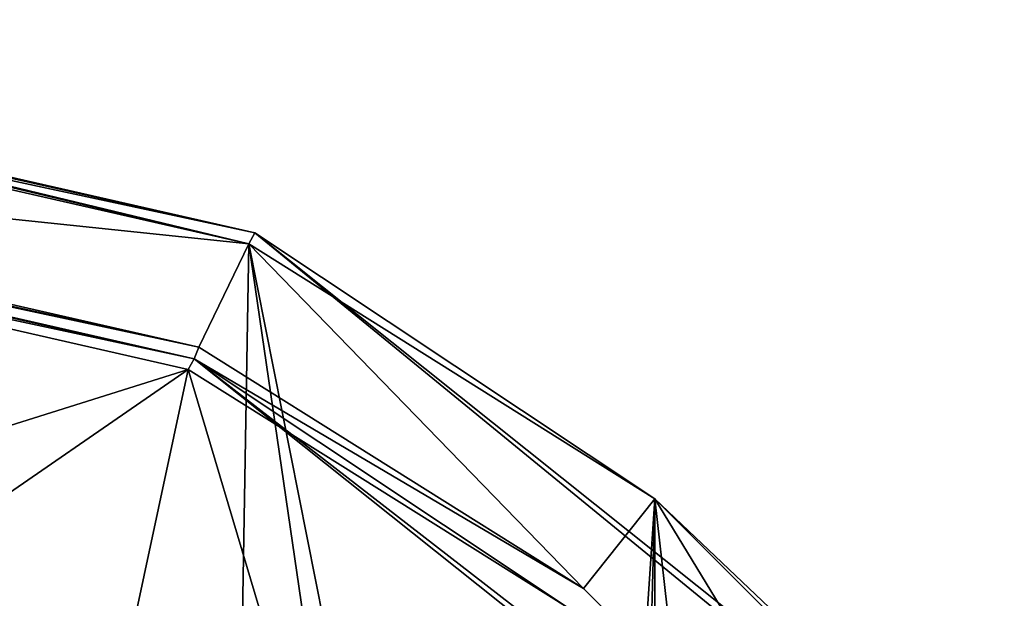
# Model space of a CAD drawing. Header units: millimetres. Extents: x -155 to 35, y -48 to 35.
# Tile 256 of 256: x 11 to 27, y 25 to 35. Entities that reach past the tile are written whole.
import ezdxf

# ---------------------------------------------------------------- set-up
doc = ezdxf.new("R2010")
doc.units = ezdxf.units.MM
doc.header["$LTSCALE"] = 65.185185
for name, color, linetype in [('1', 7, 'CONTINUOUS'), ('13', 7, 'CONTINUOUS'), ('15', 7, 'CONTINUOUS'), ('17', 7, 'CONTINUOUS'), ('2', 7, 'CONTINUOUS'), ('32', 7, 'CONTINUOUS'), ('34', 7, 'CONTINUOUS'), ('35', 7, 'CONTINUOUS'), ('37', 7, 'CONTINUOUS')]:
    doc.layers.add(name, color=color, linetype=linetype)

msp = doc.modelspace()

# ---------------------------------------------------------------- linework, layer by layer
at = {"layer": '1', "linetype": 'CONTINUOUS'}
for points in [[(14.98, 31.134), (0, 34.55), (14.703, 14.713), (14.98, 31.134)], [(14.703, 14.713), (0, 34.55), (10.392, 18.018), (14.703, 14.713)], [(18.011, 10.404), (14.98, 31.134), (14.703, 14.713), (18.011, 10.404)], [(21.534, 27.018), (14.98, 31.134), (20.091, 5.386), (21.534, 27.018)], [(20.091, 5.386), (14.98, 31.134), (18.011, 10.404), (20.091, 5.386)], [(20.8, 0), (21.534, 27.018), (20.091, 5.386), (20.8, 0)], [(21.534, -27.018), (21.534, 27.018), (20.8, 0), (21.534, -27.018)], [(27.008, 21.547), (21.534, 27.018), (27.008, -21.547), (27.008, 21.547)], [(27.008, -21.547), (21.534, 27.018), (21.534, -27.018), (27.008, -21.547)]]:
    msp.add_3dface(points, dxfattribs=at)
at = {"layer": '13', "linetype": 'CONTINUOUS'}
for points in [[(15.077, 31.309, -6.8), (0, 34.75, -6.8), (15.077, 31.309, -0.2), (15.077, 31.309, -6.8)], [(15.077, 31.309, -0.2), (0, 34.75, -6.8), (0, 34.75, -0.2), (15.077, 31.309, -0.2)], [(27.169, 21.666, -6.8), (15.077, 31.309, -6.8), (27.169, 21.666, -0.2), (27.169, 21.666, -6.8)], [(27.169, 21.666, -0.2), (15.077, 31.309, -6.8), (15.077, 31.309, -0.2), (27.169, 21.666, -0.2)]]:
    msp.add_3dface(points, dxfattribs=at)
at = {"layer": '15', "linetype": 'CONTINUOUS'}
for points in [[(0, 34.55, -7), (14.98, 31.134, -7), (0, 32.7, -7), (0, 34.55, -7)], [(0, 32.7, -7), (14.98, 31.134, -7), (14.178, 29.467, -7), (0, 32.7, -7)], [(14.178, 29.467, -7), (14.98, 31.134, -7), (20.381, 25.571, -7), (14.178, 29.467, -7)], [(14.98, 31.134, -7), (21.534, 27.018, -7), (20.381, 25.571, -7), (14.98, 31.134, -7)], [(20.381, 25.571, -7), (21.534, 27.018, -7), (25.562, 20.393, -7), (20.381, 25.571, -7)], [(21.534, 27.018, -7), (27.008, 21.547, -7), (25.562, 20.393, -7), (21.534, 27.018, -7)]]:
    msp.add_3dface(points, dxfattribs=at)
at = {"layer": '17', "linetype": 'CONTINUOUS'}
for points in [[(0, 32.5, -2.2), (0, 32.5, -6.8), (14.101, 29.281, -6.8), (0, 32.5, -2.2)], [(0, 32.5, -2.2), (14.101, 29.281, -6.8), (14.101, 29.281, -2.2), (0, 32.5, -2.2)], [(14.101, 29.281, -6.8), (25.41, 20.263, -6.8), (14.101, 29.281, -2.2), (14.101, 29.281, -6.8)], [(14.101, 29.281, -2.2), (25.41, 20.263, -6.8), (25.41, 20.263, -2.2), (14.101, 29.281, -2.2)]]:
    msp.add_3dface(points, dxfattribs=at)
at = {"layer": '2', "linetype": 'CONTINUOUS'}
for points in [[(0, 32.3, -2), (14.004, 29.106, -2), (0, 24.7, -2), (0, 32.3, -2)], [(0, 24.7, -2), (14.004, 29.106, -2), (6.395, 23.858, -2), (0, 24.7, -2)], [(6.395, 23.858, -2), (14.004, 29.106, -2), (12.354, 21.388, -2), (6.395, 23.858, -2)], [(12.354, 21.388, -2), (14.004, 29.106, -2), (17.471, 17.46, -2), (12.354, 21.388, -2)], [(14.004, 29.106, -2), (20.132, 25.259, -2), (17.471, 17.46, -2), (14.004, 29.106, -2)]]:
    msp.add_3dface(points, dxfattribs=at)
at = {"layer": '32', "linetype": 'CONTINUOUS'}
for points in [[(14.98, 31.134), (15.077, 31.309, -0.2), (0, 34.75, -0.2), (14.98, 31.134)], [(14.98, 31.134), (0, 34.75, -0.2), (0, 34.691, -0.059), (14.98, 31.134)], [(0, 34.55), (14.98, 31.134), (0, 34.691, -0.059), (0, 34.55)], [(14.98, 31.134), (21.534, 27.018), (15.077, 31.309, -0.2), (14.98, 31.134)], [(21.534, 27.018), (27.008, 21.547), (15.077, 31.309, -0.2), (21.534, 27.018)], [(27.008, 21.547), (27.169, 21.666, -0.2), (15.077, 31.309, -0.2), (27.008, 21.547)]]:
    msp.add_3dface(points, dxfattribs=at)
at = {"layer": '34', "linetype": 'CONTINUOUS'}
for points in [[(0, 34.75, -6.8), (15.077, 31.309, -6.8), (0, 34.691, -6.941), (0, 34.75, -6.8)], [(15.077, 31.309, -6.8), (0, 34.55, -7), (0, 34.691, -6.941), (15.077, 31.309, -6.8)], [(0, 34.55, -7), (15.077, 31.309, -6.8), (14.98, 31.134, -7), (0, 34.55, -7)], [(15.077, 31.309, -6.8), (21.534, 27.018, -7), (14.98, 31.134, -7), (15.077, 31.309, -6.8)], [(15.077, 31.309, -6.8), (27.169, 21.666, -6.8), (21.534, 27.018, -7), (15.077, 31.309, -6.8)], [(27.169, 21.666, -6.8), (27.008, 21.547, -7), (21.534, 27.018, -7), (27.169, 21.666, -6.8)]]:
    msp.add_3dface(points, dxfattribs=at)
at = {"layer": '35', "linetype": 'CONTINUOUS'}
for points in [[(0, 32.7, -7), (14.178, 29.467, -7), (0, 32.559, -6.941), (0, 32.7, -7)], [(14.178, 29.467, -7), (0, 32.5, -6.8), (0, 32.559, -6.941), (14.178, 29.467, -7)], [(0, 32.5, -6.8), (14.178, 29.467, -7), (14.101, 29.281, -6.8), (0, 32.5, -6.8)], [(14.178, 29.467, -7), (20.381, 25.571, -7), (14.101, 29.281, -6.8), (14.178, 29.467, -7)], [(20.381, 25.571, -7), (25.562, 20.393, -7), (14.101, 29.281, -6.8), (20.381, 25.571, -7)], [(25.562, 20.393, -7), (25.41, 20.263, -6.8), (14.101, 29.281, -6.8), (25.562, 20.393, -7)]]:
    msp.add_3dface(points, dxfattribs=at)
at = {"layer": '37', "linetype": 'CONTINUOUS'}
for points in [[(0, 32.5, -2.2), (14.101, 29.281, -2.2), (0, 32.441, -2.059), (0, 32.5, -2.2)], [(14.101, 29.281, -2.2), (0, 32.3, -2), (0, 32.441, -2.059), (14.101, 29.281, -2.2)], [(14.004, 29.106, -2), (0, 32.3, -2), (14.101, 29.281, -2.2), (14.004, 29.106, -2)], [(20.132, 25.259, -2), (14.004, 29.106, -2), (14.101, 29.281, -2.2), (20.132, 25.259, -2)], [(20.132, 25.259, -2), (14.101, 29.281, -2.2), (25.41, 20.263, -2.2), (20.132, 25.259, -2)]]:
    msp.add_3dface(points, dxfattribs=at)

doc.saveas('drawing.dxf')
